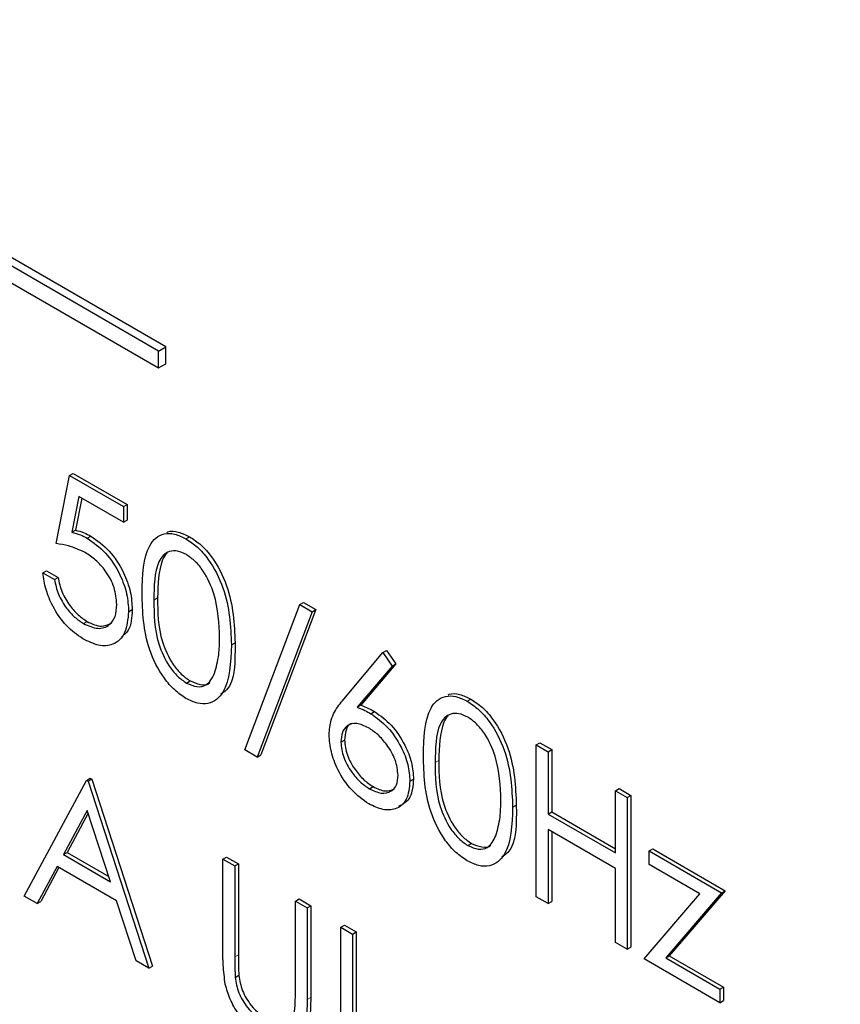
# Paper-space layout 'Blatt2' of a CAD drawing. Header units: millimetres. Extents: x 5 to 418, y 2 to 292.
# Tile 28 of 54: x 101.9 to 104.55, y 192.36 to 195.54. Entities that reach past the tile are written whole.
import ezdxf

# ---------------------------------------------------------------- set-up
doc = ezdxf.new("R2010")
doc.units = ezdxf.units.MM

psp = doc.layouts.new('Blatt2')

# ---------------------------------------------------------------- linework, layer by layer
at = {"color": 7, "linetype": 'Continuous', "lineweight": 25}
for p, q in [((102.3767, 194.4815), (97.1913, 197.475)), ((102.3532, 194.4679), (97.1677, 197.4614)), ((97.1677, 197.4069), (102.3532, 194.4134)), ((102.3532, 194.4679), (102.3767, 194.4815)), ((102.3767, 194.4271), (102.3767, 194.4815)), ((102.3532, 194.4134), (102.3532, 194.4679)), ((102.3532, 194.4134), (102.3767, 194.4271)), ((102.0224, 193.8463), (102.0659, 194.0661)), ((102.0659, 194.0661), (102.0777, 194.0729)), ((102.0659, 194.0661), (102.24, 193.9656)), ((102.0777, 194.0729), (102.2518, 193.9725)), ((102.0957, 193.9987), (102.0728, 193.883)), ((102.24, 193.9154), (102.0957, 193.9987)), ((102.105, 193.9933), (102.0846, 193.8899)), ((102.24, 193.9656), (102.2518, 193.9725)), ((102.2518, 193.9725), (102.2518, 193.9222)), ((102.24, 193.9656), (102.24, 193.9154)), ((102.24, 193.9154), (102.2518, 193.9222)), ((102.0728, 193.883), (102.0846, 193.8899)), ((102.1228, 193.8637), (102.1346, 193.8705)), ((102.4416, 193.8618), (102.4534, 193.8686)), ((101.9789, 193.7521), (101.9907, 193.7589)), ((101.9789, 193.7521), (102.017, 193.7301)), ((101.9907, 193.7589), (102.0287, 193.7369)), ((102.017, 193.7301), (102.0287, 193.7369)), ((102.6316, 193.1806), (102.8091, 193.6497)), ((102.8091, 193.6497), (102.8208, 193.6565)), ((102.8091, 193.6497), (102.8492, 193.6265)), ((102.8208, 193.6565), (102.861, 193.6333)), ((102.2563, 193.6264), (102.2681, 193.6332)), ((102.8492, 193.6265), (102.6717, 193.1574)), ((102.861, 193.6333), (102.6835, 193.1642)), ((102.8492, 193.6265), (102.861, 193.6333)), ((102.1105, 193.5881), (102.1223, 193.5949)), ((102.5881, 193.5195), (102.5999, 193.5263)), ((102.951, 193.3442), (103.0776, 193.4946)), ((103.0776, 193.4946), (103.0894, 193.5015)), ((103.0776, 193.4946), (103.1069, 193.4511)), ((103.0894, 193.5015), (103.1187, 193.4579)), ((103.1069, 193.4511), (102.9948, 193.3179)), ((103.1187, 193.4579), (103.0066, 193.3247)), ((103.1069, 193.4511), (103.1187, 193.4579)), ((102.4429, 193.3962), (102.4547, 193.4031)), ((103.35, 193.3374), (103.3618, 193.3442)), ((102.9948, 193.3179), (103.0066, 193.3247)), ((103.0388, 193.2972), (103.0506, 193.304)), ((102.9416, 193.2055), (102.9534, 193.2123)), ((102.6717, 193.1574), (102.6316, 193.1806)), ((103.5726, 193.1963), (103.5844, 193.2031)), ((103.5726, 193.1963), (103.6107, 193.1744)), ((103.5726, 192.7064), (103.5726, 193.1963)), ((103.5844, 193.2031), (103.6225, 193.1812)), ((103.6107, 193.1744), (103.6225, 193.1812)), ((103.6107, 193.1744), (103.6107, 192.9734)), ((103.6225, 193.1812), (103.6225, 192.9802)), ((102.6717, 193.1574), (102.6835, 193.1642)), ((101.9191, 192.7084), (102.1203, 193.0821)), ((102.1203, 193.0821), (102.1321, 193.0889)), ((102.1203, 193.0821), (102.1257, 193.079)), ((102.1257, 193.079), (102.1375, 193.0858)), ((102.1257, 193.079), (102.3216, 192.476)), ((102.1321, 193.0889), (102.1375, 193.0858)), ((102.1375, 193.0858), (102.3333, 192.4828)), ((103.1646, 193.0794), (103.1764, 193.0862)), ((103.0341, 193.055), (103.0459, 193.0618)), ((103.8282, 193.0488), (103.84, 193.0556)), ((103.8282, 193.0488), (103.8663, 193.0268)), ((103.8282, 192.8478), (103.8282, 193.0488)), ((103.84, 193.0556), (103.8781, 193.0336)), ((103.8663, 193.0268), (103.8781, 193.0336)), ((103.8663, 193.0268), (103.8663, 192.5369)), ((103.8781, 193.0336), (103.8781, 192.5437)), ((102.1226, 192.9853), (102.0458, 192.8425)), ((102.1974, 192.755), (102.1226, 192.9853)), ((103.4964, 192.9951), (103.5082, 193.0019)), ((102.1257, 192.9759), (102.0576, 192.8493)), ((103.6107, 192.9734), (103.6225, 192.9802)), ((103.6107, 192.9734), (103.8282, 192.8478)), ((103.6225, 192.9802), (103.8282, 192.8614)), ((103.8282, 192.7975), (103.6107, 192.9231)), ((103.6107, 192.9231), (103.6107, 192.6844)), ((103.6225, 192.9163), (103.6225, 192.6912)), ((103.3513, 192.8719), (103.3631, 192.8787)), ((103.937, 192.8541), (103.9488, 192.8609)), ((103.9488, 192.8609), (104.1827, 192.7258)), ((102.0458, 192.8425), (102.0576, 192.8493)), ((102.0458, 192.8425), (102.1974, 192.755)), ((102.0576, 192.8493), (102.192, 192.7717)), ((102.5609, 192.8278), (102.5727, 192.8346)), ((102.5609, 192.8278), (102.599, 192.8058)), ((102.5609, 192.5319), (102.5609, 192.8278)), ((102.5727, 192.8346), (102.6107, 192.8126)), ((103.937, 192.8541), (104.1709, 192.719)), ((103.937, 192.8101), (103.937, 192.8541)), ((102.0251, 192.8042), (101.9606, 192.6844)), ((102.0313, 192.8006), (101.9724, 192.6912)), ((102.2174, 192.6931), (102.0251, 192.8042)), ((102.599, 192.8058), (102.6107, 192.8126)), ((102.599, 192.8058), (102.599, 192.5122)), ((102.6107, 192.8126), (102.6107, 192.519)), ((103.8282, 192.5588), (103.8282, 192.7975)), ((104.1011, 192.7153), (103.937, 192.8101)), ((101.9606, 192.6844), (101.9191, 192.7084)), ((102.7948, 192.6927), (102.8066, 192.6995)), ((102.8066, 192.6995), (102.8446, 192.6776)), ((103.6107, 192.6844), (103.5726, 192.7064)), ((103.9207, 192.5055), (104.1011, 192.7153)), ((104.1709, 192.719), (103.9906, 192.5091)), ((104.1827, 192.7258), (104.0024, 192.5159)), ((104.1709, 192.719), (104.1827, 192.7258)), ((101.9606, 192.6844), (101.9724, 192.6912)), ((102.2802, 192.4999), (102.2174, 192.6931)), ((102.7948, 192.6927), (102.8329, 192.6708)), ((102.7948, 192.3992), (102.7948, 192.6927)), ((102.8329, 192.6708), (102.8446, 192.6776)), ((102.8329, 192.6708), (102.8329, 192.3749)), ((102.8446, 192.6776), (102.8446, 192.3817)), ((103.6107, 192.6844), (103.6225, 192.6912)), ((102.9416, 192.608), (102.9534, 192.6148)), ((102.9416, 192.608), (102.9797, 192.586)), ((102.9416, 192.118), (102.9416, 192.608)), ((102.9534, 192.6148), (102.9915, 192.5928)), ((102.9797, 192.586), (102.9915, 192.5928)), ((102.9797, 192.586), (102.9797, 192.1463)), ((102.9915, 192.5928), (102.9915, 192.1531)), ((103.8663, 192.5369), (103.8282, 192.5588)), ((103.8663, 192.5369), (103.8781, 192.5437)), ((104.1655, 192.3642), (103.9207, 192.5055)), ((103.9906, 192.5091), (104.0024, 192.5159)), ((103.9906, 192.5091), (104.1655, 192.4081)), ((104.0024, 192.5159), (104.1773, 192.4149)), ((102.3216, 192.476), (102.2802, 192.4999)), ((102.3216, 192.476), (102.3333, 192.4828)), ((102.6007, 192.4461), (102.6124, 192.4529)), ((104.1655, 192.4081), (104.1773, 192.4149)), ((104.1773, 192.4149), (104.1773, 192.371)), ((104.1655, 192.4081), (104.1655, 192.3642)), ((104.1655, 192.3642), (104.1773, 192.371))]:
    psp.add_line(p, q, dxfattribs=at)
at = {"color": 7, "linetype": 'Continuous', "lineweight": 18}
for p, q in [((102.3379, 193.6642), (102.3497, 193.671)), ((103.2462, 193.1398), (103.258, 193.1466)), ((102.599, 192.5122), (102.6107, 192.519)), ((102.8329, 192.3749), (102.8446, 192.3817))]:
    psp.add_line(p, q, dxfattribs=at)
psp.add_open_spline([(89.5913, 207.5299), (91.3909, 206.379), (94.9912, 204.0764), (100.6547, 200.6659), (106.5402, 197.2807), (112.1639, 194.1957), (115.8422, 192.2837), (117.4307, 191.458)], degree=3, knots=[0, 0, 0, 0, 0.204721, 0.409562, 0.623395, 0.837364, 1, 1, 1, 1], dxfattribs=at)
at = {"color": 7, "linetype": 'Continuous', "lineweight": 25}
for points, knots in [([(89.7361, 207.2309), (90.4253, 206.7822), (92.3491, 205.5299), (95.6638, 203.4643), (99.6765, 201.0325), (103.8494, 198.5945), (108.0955, 196.1974), (112.2488, 193.935), (115.4187, 192.2601), (117.1551, 191.3752), (117.5789, 191.1592)], [0, 0, 0, 0, 0.0791668, 0.2209791, 0.3716118, 0.5223293, 0.6730843, 0.823745, 0.9569823, 1, 1, 1, 1]), ([(102.0728, 193.883), (102.082, 193.8807), (102.0984, 193.8764), (102.1153, 193.8676), (102.1228, 193.8637)], [0, 0, 0, 0, 0.560064, 1, 1, 1, 1]), ([(102.0846, 193.8899), (102.0938, 193.8875), (102.1101, 193.8832), (102.1271, 193.8744), (102.1346, 193.8705)], [0, 0, 0, 0, 0.560064, 1, 1, 1, 1]), ([(102.2998, 193.686), (102.3014, 193.7435), (102.3035, 193.8155), (102.343, 193.8663), (102.3706, 193.8796), (102.4044, 193.8798), (102.4292, 193.8678), (102.4416, 193.8618)], [0, 0, 0, 0, 0.498702, 0.6241765, 0.7494675, 0.8747453, 1, 1, 1, 1]), ([(102.3801, 193.8826), (102.3812, 193.8832), (102.3913, 193.8883), (102.4166, 193.8858), (102.4412, 193.8743), (102.4534, 193.8686)], [0, 0, 0, 0, 0.057969, 0.529028, 1, 1, 1, 1]), ([(102.1159, 193.8174), (102.0979, 193.8257), (102.0658, 193.8404), (102.0357, 193.8445), (102.0224, 193.8463)], [0, 0, 0, 0, 0.559416, 1, 1, 1, 1]), ([(102.1228, 193.8637), (102.1431, 193.8495), (102.1836, 193.8211), (102.2282, 193.7513), (102.2531, 193.6833), (102.2552, 193.6454), (102.2563, 193.6264)], [0, 0, 0, 0, 0.279688, 0.559025, 0.779292, 1, 1, 1, 1]), ([(102.1346, 193.8705), (102.1548, 193.8563), (102.1954, 193.8279), (102.24, 193.7581), (102.2648, 193.6901), (102.267, 193.6522), (102.2681, 193.6332)], [0, 0, 0, 0, 0.279688, 0.559025, 0.779292, 1, 1, 1, 1]), ([(102.4416, 193.8618), (102.4541, 193.8534), (102.4791, 193.8367), (102.5246, 193.7848), (102.582, 193.67), (102.5856, 193.5797), (102.5881, 193.5195)], [0, 0, 0, 0, 0.1256, 0.251197, 0.500581, 1, 1, 1, 1]), ([(102.4534, 193.8686), (102.4659, 193.8602), (102.4909, 193.8435), (102.5364, 193.7917), (102.5938, 193.6768), (102.5974, 193.5865), (102.5999, 193.5263)], [0, 0, 0, 0, 0.1256, 0.251197, 0.500581, 1, 1, 1, 1]), ([(102.2182, 193.6502), (102.2166, 193.6681), (102.2135, 193.7038), (102.1849, 193.757), (102.1503, 193.7952), (102.1274, 193.81), (102.1159, 193.8174)], [0, 0, 0, 0, 0.279539, 0.558617, 0.779047, 1, 1, 1, 1]), ([(102.4429, 193.8108), (102.4332, 193.8153), (102.4137, 193.8243), (102.3879, 193.822), (102.3673, 193.8097), (102.3393, 193.7663), (102.3385, 193.7095), (102.3379, 193.6642)], [0, 0, 0, 0, 0.125139, 0.250418, 0.375519, 0.500847, 1, 1, 1, 1]), ([(102.3807, 193.8152), (102.3805, 193.8151), (102.3736, 193.811), (102.3529, 193.7702), (102.3511, 193.715), (102.3497, 193.671)], [0, 0, 0, 0, 0.004517, 0.204302, 1, 1, 1, 1]), ([(102.55, 193.5417), (102.5484, 193.5881), (102.5461, 193.6576), (102.5064, 193.7479), (102.4721, 193.7904), (102.4526, 193.804), (102.4429, 193.8108)], [0, 0, 0, 0, 0.500072, 0.749021, 0.874598, 1, 1, 1, 1]), ([(102.1083, 193.5392), (102.0901, 193.5518), (102.0538, 193.5771), (102.0127, 193.6383), (101.9872, 193.6987), (101.9817, 193.7343), (101.9789, 193.7521)], [0, 0, 0, 0, 0.2796245, 0.5590192, 0.7793803, 1, 1, 1, 1]), ([(102.017, 193.7301), (102.0202, 193.7144), (102.0268, 193.6829), (102.0527, 193.64), (102.0816, 193.6077), (102.1009, 193.5947), (102.1105, 193.5881)], [0, 0, 0, 0, 0.28005, 0.559166, 0.779583, 1, 1, 1, 1]), ([(102.0287, 193.7369), (102.032, 193.7212), (102.0386, 193.6897), (102.0645, 193.6468), (102.0934, 193.6145), (102.1127, 193.6015), (102.1223, 193.5949)], [0, 0, 0, 0, 0.28005, 0.559166, 0.779583, 1, 1, 1, 1]), ([(102.4416, 193.3467), (102.4293, 193.355), (102.4045, 193.3717), (102.3594, 193.4233), (102.3037, 193.5378), (102.3014, 193.6267), (102.2998, 193.686)], [0, 0, 0, 0, 0.125551, 0.25109, 0.50025, 1, 1, 1, 1]), ([(102.1105, 193.5881), (102.1264, 193.5811), (102.1582, 193.5671), (102.1937, 193.5801), (102.2152, 193.6086), (102.2172, 193.6363), (102.2182, 193.6502)], [0, 0, 0, 0, 0.279617, 0.559357, 0.779559, 1, 1, 1, 1]), ([(102.3379, 193.6642), (102.3382, 193.6182), (102.3387, 193.5493), (102.3794, 193.4589), (102.4138, 193.4167), (102.4332, 193.4031), (102.4429, 193.3962)], [0, 0, 0, 0, 0.500291, 0.749086, 0.874606, 1, 1, 1, 1]), ([(102.3497, 193.671), (102.35, 193.625), (102.3504, 193.5561), (102.3912, 193.4658), (102.4256, 193.4235), (102.445, 193.4099), (102.4547, 193.4031)], [0, 0, 0, 0, 0.500291, 0.749086, 0.874606, 1, 1, 1, 1]), ([(102.2563, 193.6264), (102.2538, 193.6024), (102.2488, 193.5545), (102.2107, 193.5174), (102.1603, 193.5137), (102.1257, 193.5307), (102.1083, 193.5392)], [0, 0, 0, 0, 0.279864, 0.559271, 0.779424, 1, 1, 1, 1]), ([(102.2681, 193.6332), (102.2665, 193.608), (102.2639, 193.5686), (102.2413, 193.5511), (102.2331, 193.5448)], [0, 0, 0, 0, 0.639095, 1, 1, 1, 1]), ([(102.1223, 193.5949), (102.1385, 193.5874), (102.1677, 193.5737), (102.189, 193.5844), (102.1984, 193.5892)], [0, 0, 0, 0, 0.55391, 1, 1, 1, 1]), ([(102.5339, 193.4278), (102.5393, 193.4473), (102.549, 193.4821), (102.5497, 193.5235), (102.55, 193.5417)], [0, 0, 0, 0, 0.559599, 1, 1, 1, 1]), ([(102.5999, 193.5263), (102.6004, 193.4646), (102.601, 193.3909), (102.5603, 193.3642), (102.5537, 193.3599)], [0, 0, 0, 0, 0.83825, 1, 1, 1, 1]), ([(102.5881, 193.5195), (102.5857, 193.4621), (102.5822, 193.376), (102.5245, 193.3281), (102.4791, 193.3286), (102.4541, 193.3407), (102.4416, 193.3467)], [0, 0, 0, 0, 0.499407, 0.748743, 0.874372, 1, 1, 1, 1]), ([(102.4429, 193.3962), (102.4545, 193.3912), (102.4777, 193.3812), (102.5135, 193.3885), (102.5262, 193.4129), (102.5339, 193.4278)], [0, 0, 0, 0, 0.280257, 0.560781, 1, 1, 1, 1]), ([(102.4547, 193.4031), (102.466, 193.3985), (102.4886, 193.3893), (102.5119, 193.3892), (102.518, 193.3975), (102.5182, 193.3978)], [0, 0, 0, 0, 0.492383, 0.985234, 1, 1, 1, 1]), ([(103.2884, 193.3582), (103.2895, 193.3588), (103.2996, 193.364), (103.325, 193.3614), (103.3495, 193.35), (103.3618, 193.3442)], [0, 0, 0, 0, 0.0579693, 0.5290281, 1, 1, 1, 1]), ([(102.9036, 193.2293), (102.9051, 193.2459), (102.9075, 193.2733), (102.921, 193.3029), (102.935, 193.3248), (102.9457, 193.3377), (102.951, 193.3442)], [0, 0, 0, 0, 0.339374, 0.559486, 0.779731, 1, 1, 1, 1]), ([(103.2082, 193.1616), (103.2098, 193.2191), (103.2119, 193.2911), (103.2514, 193.3419), (103.2789, 193.3553), (103.3128, 193.3554), (103.3376, 193.3434), (103.35, 193.3374)], [0, 0, 0, 0, 0.498702, 0.624177, 0.749467, 0.874745, 1, 1, 1, 1]), ([(103.35, 193.3374), (103.3625, 193.329), (103.3875, 193.3123), (103.433, 193.2605), (103.4903, 193.1456), (103.494, 193.0554), (103.4964, 192.9951)], [0, 0, 0, 0, 0.1256, 0.251197, 0.500581, 1, 1, 1, 1]), ([(103.3618, 193.3442), (103.3743, 193.3358), (103.3993, 193.3191), (103.4448, 193.2673), (103.5021, 193.1524), (103.5058, 193.0622), (103.5082, 193.0019)], [0, 0, 0, 0, 0.1256, 0.251197, 0.500581, 1, 1, 1, 1]), ([(102.9948, 193.3179), (103.003, 193.3147), (103.0176, 193.3089), (103.0323, 193.3008), (103.0388, 193.2972)], [0, 0, 0, 0, 0.55991, 1, 1, 1, 1]), ([(103.0066, 193.3247), (103.0148, 193.3215), (103.0293, 193.3157), (103.0441, 193.3076), (103.0506, 193.304)], [0, 0, 0, 0, 0.55991, 1, 1, 1, 1]), ([(103.0506, 193.304), (103.0692, 193.2909), (103.1063, 193.2645), (103.1477, 193.2013), (103.1728, 193.1389), (103.1752, 193.1038), (103.1764, 193.0862)], [0, 0, 0, 0, 0.279638, 0.559326, 0.779527, 1, 1, 1, 1]), ([(103.0388, 193.2972), (103.0574, 193.284), (103.0945, 193.2577), (103.1359, 193.1945), (103.161, 193.1321), (103.1634, 193.097), (103.1646, 193.0794)], [0, 0, 0, 0, 0.279638, 0.559326, 0.779527, 1, 1, 1, 1]), ([(103.3513, 193.2864), (103.3416, 193.2909), (103.3221, 193.2999), (103.2963, 193.2976), (103.2757, 193.2854), (103.2476, 193.2419), (103.2469, 193.1851), (103.2462, 193.1398)], [0, 0, 0, 0, 0.125139, 0.250418, 0.375519, 0.500847, 1, 1, 1, 1]), ([(103.2891, 193.2909), (103.2889, 193.2908), (103.2819, 193.2866), (103.2613, 193.2458), (103.2595, 193.1906), (103.258, 193.1466)], [0, 0, 0, 0, 0.004517, 0.204302, 1, 1, 1, 1]), ([(103.4584, 193.0173), (103.4568, 193.0637), (103.4544, 193.1332), (103.4147, 193.2235), (103.3804, 193.2661), (103.361, 193.2796), (103.3513, 193.2864)], [0, 0, 0, 0, 0.500072, 0.749021, 0.874598, 1, 1, 1, 1]), ([(103.0308, 193.2516), (103.0179, 193.2578), (102.992, 193.2701), (102.9624, 193.2614), (102.9444, 193.2389), (102.9426, 193.2167), (102.9416, 193.2055)], [0, 0, 0, 0, 0.280127, 0.559515, 0.779719, 1, 1, 1, 1]), ([(102.9783, 193.2655), (102.9768, 193.2652), (102.967, 193.2632), (102.9566, 193.2448), (102.9545, 193.2231), (102.9534, 193.2123)], [0, 0, 0, 0, 0.081817, 0.540829, 1, 1, 1, 1]), ([(103.1266, 193.0987), (103.1246, 193.1152), (103.1207, 193.1483), (103.0929, 193.1953), (103.0622, 193.2309), (103.0413, 193.2447), (103.0308, 193.2516)], [0, 0, 0, 0, 0.278754, 0.558605, 0.779147, 1, 1, 1, 1]), ([(103.0321, 193.0059), (103.0131, 193.0195), (102.9751, 193.0466), (102.9323, 193.1112), (102.908, 193.1751), (102.905, 193.2112), (102.9036, 193.2293)], [0, 0, 0, 0, 0.27967, 0.559085, 0.779558, 1, 1, 1, 1]), ([(102.9416, 193.2055), (102.9435, 193.1894), (102.9471, 193.1572), (102.9736, 193.1108), (103.0034, 193.0754), (103.0239, 193.0618), (103.0341, 193.055)], [0, 0, 0, 0, 0.279059, 0.55882, 0.779303, 1, 1, 1, 1]), ([(102.9534, 193.2123), (102.9552, 193.1962), (102.9589, 193.164), (102.9854, 193.1176), (103.0152, 193.0822), (103.0357, 193.0686), (103.0459, 193.0618)], [0, 0, 0, 0, 0.279059, 0.55882, 0.779303, 1, 1, 1, 1]), ([(103.35, 192.8224), (103.3376, 192.8307), (103.3129, 192.8473), (103.2678, 192.8989), (103.2121, 193.0134), (103.2097, 193.1023), (103.2082, 193.1616)], [0, 0, 0, 0, 0.125551, 0.25109, 0.50025, 1, 1, 1, 1]), ([(103.258, 193.1466), (103.2583, 193.1006), (103.2588, 193.0318), (103.2995, 192.9414), (103.3339, 192.8991), (103.3534, 192.8855), (103.3631, 192.8787)], [0, 0, 0, 0, 0.500291, 0.749086, 0.874606, 1, 1, 1, 1]), ([(103.2462, 193.1398), (103.2465, 193.0938), (103.247, 193.025), (103.2878, 192.9346), (103.3222, 192.8923), (103.3416, 192.8787), (103.3513, 192.8719)], [0, 0, 0, 0, 0.500291, 0.749086, 0.874606, 1, 1, 1, 1]), ([(103.1646, 193.0794), (103.1625, 193.0583), (103.1581, 193.016), (103.1219, 192.9872), (103.0777, 192.9845), (103.0473, 192.9988), (103.0321, 193.0059)], [0, 0, 0, 0, 0.279631, 0.55896, 0.779478, 1, 1, 1, 1]), ([(103.0341, 193.055), (103.0471, 193.049), (103.0732, 193.0369), (103.1034, 193.0446), (103.1234, 193.0651), (103.1255, 193.0875), (103.1266, 193.0987)], [0, 0, 0, 0, 0.280018, 0.5598526, 0.7799871, 1, 1, 1, 1]), ([(103.1764, 193.0862), (103.1744, 193.0646), (103.1705, 193.0217), (103.1428, 193.0055), (103.129, 192.9974)], [0, 0, 0, 0, 0.503369, 1, 1, 1, 1]), ([(103.0459, 193.0618), (103.0591, 193.0555), (103.0851, 193.0431), (103.1051, 193.0509), (103.1149, 193.0547)], [0, 0, 0, 0, 0.507059, 1, 1, 1, 1]), ([(103.4423, 192.9034), (103.4477, 192.9229), (103.4574, 192.9577), (103.4581, 192.9991), (103.4584, 193.0173)], [0, 0, 0, 0, 0.559599, 1, 1, 1, 1]), ([(103.4964, 192.9951), (103.4941, 192.9377), (103.4905, 192.8516), (103.4328, 192.8037), (103.3874, 192.8042), (103.3625, 192.8163), (103.35, 192.8224)], [0, 0, 0, 0, 0.499407, 0.748743, 0.874372, 1, 1, 1, 1]), ([(103.5082, 193.0019), (103.5088, 192.9402), (103.5094, 192.8665), (103.4686, 192.8398), (103.462, 192.8355)], [0, 0, 0, 0, 0.83825, 1, 1, 1, 1]), ([(103.3513, 192.8719), (103.3629, 192.8669), (103.3861, 192.8568), (103.4219, 192.8641), (103.4346, 192.8885), (103.4423, 192.9034)], [0, 0, 0, 0, 0.280257, 0.560781, 1, 1, 1, 1]), ([(103.3631, 192.8787), (103.3744, 192.8741), (103.397, 192.8649), (103.4202, 192.8648), (103.4263, 192.8732), (103.4265, 192.8734)], [0, 0, 0, 0, 0.492383, 0.985234, 1, 1, 1, 1]), ([(102.5685, 192.4242), (102.5657, 192.445), (102.5609, 192.482), (102.5609, 192.5166), (102.5609, 192.5319)], [0, 0, 0, 0, 0.559499, 1, 1, 1, 1]), ([(102.599, 192.5122), (102.5989, 192.5001), (102.5989, 192.4784), (102.6001, 192.4559), (102.6007, 192.4461)], [0, 0, 0, 0, 0.560124, 1, 1, 1, 1]), ([(102.6107, 192.519), (102.6107, 192.5069), (102.6106, 192.4852), (102.6119, 192.4628), (102.6124, 192.4529)], [0, 0, 0, 0, 0.560124, 1, 1, 1, 1]), ([(102.6007, 192.4461), (102.6034, 192.4295), (102.6087, 192.3965), (102.6451, 192.337), (102.6785, 192.3115), (102.6989, 192.2958)], [0, 0, 0, 0, 0.281057, 0.560821, 1, 1, 1, 1]), ([(102.6124, 192.4529), (102.6151, 192.4363), (102.6205, 192.4033), (102.6569, 192.3438), (102.6903, 192.3183), (102.7107, 192.3026)], [0, 0, 0, 0, 0.281057, 0.560821, 1, 1, 1, 1]), ([(102.701, 192.2444), (102.6849, 192.2549), (102.6527, 192.2761), (102.6121, 192.3238), (102.5824, 192.3753), (102.5731, 192.4079), (102.5685, 192.4242)], [0, 0, 0, 0, 0.280221, 0.559914, 0.779952, 1, 1, 1, 1]), ([(102.8446, 192.3817), (102.8441, 192.355), (102.8429, 192.3021), (102.8232, 192.2465), (102.7954, 192.2409), (102.7872, 192.2392)], [0, 0, 0, 0, 0.41567, 0.82662, 1, 1, 1, 1]), ([(102.7904, 192.3256), (102.792, 192.3388), (102.7949, 192.3624), (102.7948, 192.388), (102.7948, 192.3992)], [0, 0, 0, 0, 0.559624, 1, 1, 1, 1]), ([(102.8329, 192.3749), (102.8325, 192.3478), (102.8318, 192.2939), (102.8062, 192.2363), (102.7568, 192.2191), (102.7196, 192.2359), (102.701, 192.2444)], [0, 0, 0, 0, 0.281655, 0.560111, 0.78008, 1, 1, 1, 1])]:
    psp.add_open_spline(points, degree=3, knots=knots, dxfattribs=at)

doc.saveas('drawing.dxf')
